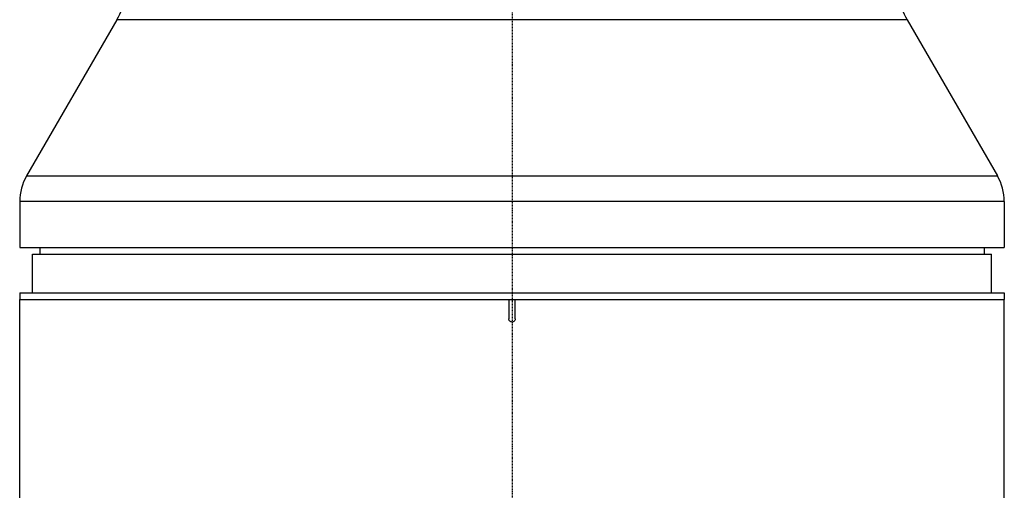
# Model space of a CAD drawing. Header units: millimetres. Extents: x 0 to 4378, y 0 to 2376.
# Tile 37 of 236: x 694 to 846, y 916 to 988. Entities that reach past the tile are written whole.
import ezdxf

# ---------------------------------------------------------------- set-up
doc = ezdxf.new("R2010")
doc.units = ezdxf.units.MM
doc.header["$LTSCALE"] = 0.2
doc.linetypes.add('CENTER2', pattern=[1.125, 0.75, -0.125, 0.125, -0.125])
doc.layers.add('02_Center Line', color=1, linetype='CENTER2')

# ---------------------------------------------------------------- blocks, each defined once
blk = doc.blocks.new('A$Cd43f6b5f')
for p, q in [((-61.01, 328.7), (-74.93, 304.59)), ((61.01, 328.7), (-61.01, 328.7)), ((61.01, 328.7), (74.93, 304.59)), ((-74.93, 304.59), (74.93, 304.59)), ((76, 300.59), (-76, 300.59)), ((-76, 300.59), (-76, 293.5)), ((76, 300.59), (76, 293.5)), ((-76, 293.5), (76, 293.5)), ((-72.87, 293.5), (-72.89, 292.5)), ((72.87, 293.5), (72.89, 292.5)), ((-74, 292.5), (74, 292.5)), ((-74, 286.5), (-74, 292.5)), ((74, 286.5), (74, 292.5)), ((-76, 286.5), (76, 286.5)), ((-76, 286.5), (-76, 285.5)), ((76, 286.5), (76, 285.5)), ((-76, 285.5), (-0.5, 285.5)), ((-76, 278.7), (-76, 285.5)), ((-76, 285.5), (76, 285.5)), ((-0.5, 285.5), (-0.5, 282.5)), ((0.5, 285.5), (76, 285.5)), ((0.5, 282.5), (0.5, 285.5)), ((76, 278.7), (76, 285.5)), ((-76, 197), (-76, 278.7)), ((76, 197), (76, 278.7))]:
    blk.add_line(p, q)
for centre, radius, start, end in [((-74, 336.2), 15, 330, 0), ((74, 336.2), 15, 180, 210), ((-68, 300.59), 8, 150, 180), ((68, 300.59), 8, 0, 30)]:
    blk.add_arc(centre, radius, start, end)
blk.add_open_spline([(0.5, 282.5), (0.5, 282.44), (0.49, 282.39), (0.47, 282.33), (0.45, 282.28), (0.43, 282.23), (0.39, 282.19), (0.36, 282.14), (0.31, 282.11), (0.27, 282.08), (0.22, 282.05), (0.16, 282.02), (0.11, 282.01), (0.07, 282), (0.04, 282), (0, 282), (-0.06, 282), (-0.11, 282.01), (-0.17, 282.03), (-0.22, 282.05), (-0.27, 282.07), (-0.31, 282.11), (-0.36, 282.14), (-0.39, 282.19), (-0.42, 282.23), (-0.45, 282.28), (-0.48, 282.34), (-0.49, 282.39), (-0.5, 282.43), (-0.5, 282.46), (-0.5, 282.5)], degree=3, knots=[0, 0, 0, 0, 0.107469, 0.107469, 0.107469, 0.214937, 0.214937, 0.214937, 0.322407, 0.322407, 0.322407, 0.429878, 0.429878, 0.429878, 0.5, 0.5, 0.5, 0.607469, 0.607469, 0.607469, 0.714937, 0.714937, 0.714937, 0.822407, 0.822407, 0.822407, 0.929878, 0.929878, 0.929878, 1, 1, 1, 1])
at = {"layer": '02_Center Line'}
blk.add_line((0, 1165), (0, -20), dxfattribs=at)

msp = doc.modelspace()

# ---------------------------------------------------------------- block references
msp.add_blockref('A$Cd43f6b5f', (770.141, 659.684))

doc.saveas('drawing.dxf')
